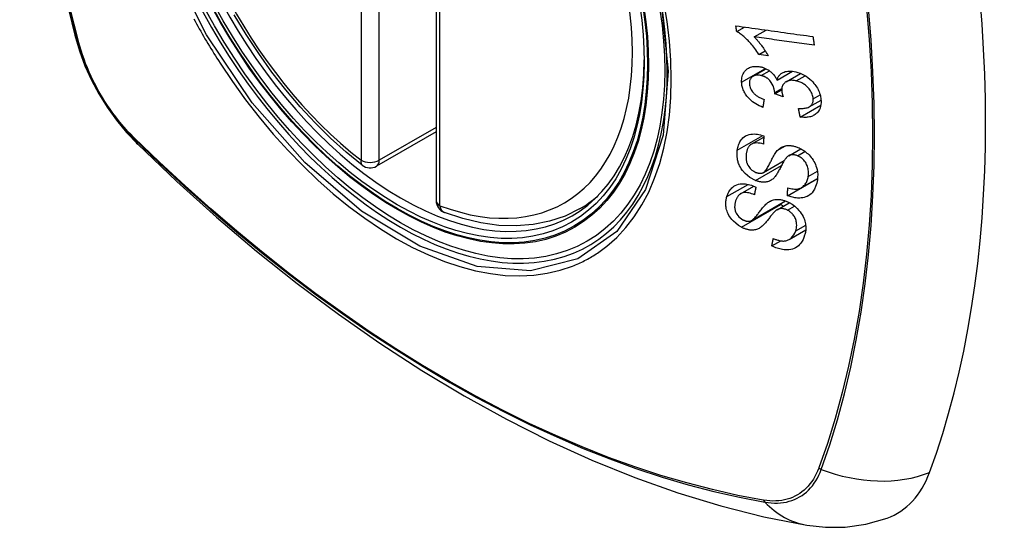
# Model space of a CAD drawing. Header units: inches. Extents: x 581 to 683, y 225 to 315.
# Tile 20 of 89: x 605.763 to 606.667, y 298.543 to 299.009. Entities that reach past the tile are written whole.
import ezdxf

# ---------------------------------------------------------------- set-up
doc = ezdxf.new("R2010")
doc.units = ezdxf.units.IN
doc.header["$MEASUREMENT"] = 0
doc.layers.add('Visible Edges(ANSI)', color=7, linetype='Continuous', lineweight=25)
doc.layers.add('Visible Tangent Edges(ANSI)', color=7, linetype='Continuous', lineweight=25)

msp = doc.modelspace()

# ---------------------------------------------------------------- linework, layer by layer
at = {"layer": 'Visible Edges(ANSI)'}
for p, q in [((606.14556, 299.32848), (606.14556, 298.84319)), ((606.42155, 298.99832), (606.42863, 299.00239)), ((606.43759, 298.99333), (606.44853, 298.99963)), ((606.44204, 298.97716), (606.44778, 298.98046)), ((606.45044, 298.97601), (606.44204, 298.97716)), ((606.43664, 298.95724), (606.44852, 298.96408)), ((606.4587, 298.95367), (606.47275, 298.96176)), ((606.467, 298.9522), (606.48019, 298.9598)), ((606.45644, 298.94104), (606.46292, 298.94478)), ((606.46417, 298.93841), (606.45644, 298.94104)), ((606.47987, 298.91977), (606.49885, 298.9307)), ((606.48814, 298.92913), (606.49901, 298.93539)), ((606.14556, 298.90612), (606.09089, 298.87463)), ((606.435, 298.89484), (606.44644, 298.90143)), ((606.4693, 298.88425), (606.48039, 298.89063)), ((606.4461, 298.86884), (606.46521, 298.87985)), ((606.46823, 298.84751), (606.49569, 298.86333)), ((606.48103, 298.85496), (606.4958, 298.86346)), ((606.49569, 298.86333), (606.49569, 298.8634)), ((606.49578, 298.86326), (606.49569, 298.86333)), ((606.4252, 298.84938), (606.4372, 298.85629)), ((606.27738, 298.83544), (606.28768, 298.84138)), ((606.43511, 298.82477), (606.46631, 298.84274)), ((606.45864, 298.83465), (606.46988, 298.84112)), ((606.46979, 298.80736), (606.48496, 298.8161)), ((606.45387, 298.80149), (606.46197, 298.80615))]:
    msp.add_line(p, q, dxfattribs=at)
at = {"layer": 'Visible Edges(ANSI)', "flags": 128}
for points in [[(605.81728, 299.70284), (605.80444, 299.66473), (605.79339, 299.62549), (605.78409, 299.58521), (605.77654, 299.54394), (605.7707, 299.50175), (605.76655, 299.4587), (605.76408, 299.41486), (605.76326, 299.37028), (605.76407, 299.32504), (605.7665, 299.27919), (605.77052, 299.23279), (605.77612, 299.18591), (605.78326, 299.13862), (605.79194, 299.09099), (605.80213, 299.04308), (605.81381, 298.99495)], [(606.07776, 298.87553), (606.06305, 298.88754), (606.04863, 298.90052), (606.03453, 298.91443), (606.02084, 298.9292), (606.00759, 298.94476), (605.99486, 298.96106), (605.9827, 298.978), (605.97115, 298.99552), (605.96028, 299.01353)], [(606.42155, 298.99832), (606.42152, 298.99853), (606.42149, 298.99875), (606.42146, 298.99896), (606.42143, 298.99917), (606.4214, 298.99939), (606.42137, 298.9996), (606.42134, 298.99982), (606.42131, 299.00003), (606.42127, 299.00025), (606.42124, 299.00046), (606.42121, 299.00068), (606.42118, 299.00089), (606.42115, 299.00111), (606.42112, 299.00133), (606.42109, 299.00154), (606.42106, 299.00176), (606.42103, 299.00197), (606.421, 299.00219), (606.42097, 299.0024), (606.42094, 299.00262), (606.42091, 299.00283), (606.42088, 299.00305), (606.42085, 299.00326), (606.42082, 299.00348)], [(606.42082, 299.00348), (606.42375, 299.00307), (606.42668, 299.00266), (606.42962, 299.00225), (606.43256, 299.00185), (606.43551, 299.00144), (606.43847, 299.00103), (606.44143, 299.00062), (606.44439, 299.00021), (606.44735, 298.9998), (606.45031, 298.99938), (606.45327, 298.99897), (606.45624, 298.99856), (606.4592, 298.99815), (606.46216, 298.99774), (606.46512, 298.99733), (606.46808, 298.99692), (606.47103, 298.99651), (606.47398, 298.99611), (606.47692, 298.9957), (606.47986, 298.99529), (606.48279, 298.99489), (606.48571, 298.99448), (606.48863, 298.99408), (606.49153, 298.99368)], [(605.81381, 298.99495), (605.81805, 298.98066), (605.82319, 298.96693), (605.82918, 298.95371), (605.83598, 298.94099), (605.8436, 298.92873), (605.85206, 298.91693), (605.86138, 298.90561), (605.87165, 298.89479)], [(606.44204, 298.97716), (606.4411, 298.97864), (606.44015, 298.98006), (606.4392, 298.98141), (606.43826, 298.9827), (606.43732, 298.98392), (606.43639, 298.98507), (606.43548, 298.98617), (606.43458, 298.98721), (606.43369, 298.98819), (606.43282, 298.98911), (606.43197, 298.98998), (606.43115, 298.9908), (606.43034, 298.99157), (606.42957, 298.9923), (606.42882, 298.99297), (606.42807, 298.99364), (606.4273, 298.99429), (606.42651, 298.99493), (606.42571, 298.99555), (606.4249, 298.99616), (606.42408, 298.99674), (606.42324, 298.99729), (606.4224, 298.99782), (606.42155, 298.99832)], [(606.43759, 298.99333), (606.43808, 298.99285), (606.43856, 298.99236), (606.43904, 298.99186), (606.43951, 298.99135), (606.43998, 298.99084), (606.44044, 298.99031), (606.4409, 298.98978), (606.44134, 298.98925), (606.44179, 298.98872), (606.44222, 298.98818), (606.44265, 298.98764), (606.44307, 298.9871), (606.44348, 298.98656), (606.44389, 298.98602), (606.44435, 298.9854), (606.44489, 298.98466), (606.4455, 298.98381), (606.44617, 298.98287), (606.44687, 298.98185), (606.4476, 298.98076), (606.44833, 298.97961), (606.44906, 298.97843), (606.44977, 298.97723), (606.45044, 298.97601)], [(606.49274, 298.98573), (606.49046, 298.98605), (606.48818, 298.98636), (606.48589, 298.98668), (606.4836, 298.98699), (606.4813, 298.98731), (606.47901, 298.98763), (606.47671, 298.98794), (606.47441, 298.98826), (606.4721, 298.98858), (606.4698, 298.98889), (606.4675, 298.98921), (606.46519, 298.98953), (606.46289, 298.98985), (606.46058, 298.99016), (606.45828, 298.99048), (606.45597, 298.9908), (606.45367, 298.99112), (606.45137, 298.99143), (606.44907, 298.99175), (606.44677, 298.99207), (606.44447, 298.99238), (606.44217, 298.9927), (606.43988, 298.99302), (606.43759, 298.99333)], [(606.49153, 298.99368), (606.49158, 298.99335), (606.49163, 298.99301), (606.49168, 298.99268), (606.49173, 298.99235), (606.49178, 298.99202), (606.49183, 298.99169), (606.49188, 298.99136), (606.49194, 298.99103), (606.49199, 298.9907), (606.49204, 298.99036), (606.49209, 298.99003), (606.49214, 298.9897), (606.49219, 298.98937), (606.49224, 298.98904), (606.49229, 298.98871), (606.49234, 298.98838), (606.49239, 298.98805), (606.49244, 298.98772), (606.49249, 298.98739), (606.49254, 298.98706), (606.49259, 298.98672), (606.49264, 298.98639), (606.49269, 298.98606), (606.49274, 298.98573)], [(606.42608, 298.95183), (606.42607, 298.95319), (606.42615, 298.95452), (606.42633, 298.95581), (606.42662, 298.95705), (606.42701, 298.95824), (606.4275, 298.95939), (606.42808, 298.96047), (606.42875, 298.96147), (606.42951, 298.9624), (606.43037, 298.96324), (606.43131, 298.96399), (606.43232, 298.96463), (606.43335, 298.96514), (606.43438, 298.96553), (606.43539, 298.96583), (606.43635, 298.96604), (606.43726, 298.96618), (606.43817, 298.96628), (606.4391, 298.96632), (606.44003, 298.96631), (606.44098, 298.96625), (606.44193, 298.96614), (606.4429, 298.96598), (606.44389, 298.96577)], [(606.44389, 298.96577), (606.44454, 298.9656), (606.4452, 298.96541), (606.44585, 298.9652), (606.4465, 298.96496), (606.44715, 298.9647), (606.4478, 298.96442), (606.44844, 298.96412), (606.44907, 298.96379), (606.44969, 298.96344), (606.45031, 298.96306), (606.45093, 298.96266), (606.45157, 298.96221), (606.45223, 298.96172), (606.4529, 298.96117), (606.45358, 298.96057), (606.45426, 298.95992), (606.45494, 298.95921), (606.45558, 298.95847), (606.45619, 298.95771), (606.45676, 298.95693), (606.4573, 298.95614), (606.4578, 298.95533), (606.45826, 298.9545), (606.4587, 298.95367)], [(606.44401, 298.95787), (606.44328, 298.95803), (606.44255, 298.95815), (606.44183, 298.95823), (606.44112, 298.95827), (606.44042, 298.95827), (606.43974, 298.95822), (606.43908, 298.95812), (606.43844, 298.95798), (606.43783, 298.95779), (606.43724, 298.95755), (606.43667, 298.95726), (606.43614, 298.95692), (606.43564, 298.95655), (606.43519, 298.95613), (606.43478, 298.95568), (606.43442, 298.95519), (606.43411, 298.95467), (606.43385, 298.95411), (606.43364, 298.95352), (606.43347, 298.9529), (606.43336, 298.95227), (606.43329, 298.95162), (606.43326, 298.95095), (606.43327, 298.95027)], [(606.45649, 298.94226), (606.45604, 298.94541), (606.45496, 298.94857), (606.45335, 298.9515), (606.45203, 298.95326), (606.45153, 298.95381), (606.4512, 298.95414), (606.45085, 298.95445), (606.4505, 298.95475), (606.45014, 298.95504), (606.44977, 298.95532), (606.44939, 298.95558), (606.44901, 298.95584), (606.44861, 298.95608), (606.4482, 298.9563), (606.4478, 298.95651), (606.44738, 298.95671), (606.44697, 298.9569), (606.44655, 298.95707), (606.44613, 298.95723), (606.44571, 298.95738), (606.44529, 298.95752), (606.44486, 298.95765), (606.44444, 298.95776), (606.44401, 298.95787)], [(606.4587, 298.95367), (606.45886, 298.95427), (606.45904, 298.95486), (606.45925, 298.95544), (606.45949, 298.956), (606.45975, 298.95654), (606.46005, 298.95707), (606.46037, 298.95757), (606.46073, 298.95805), (606.46112, 298.95851), (606.46153, 298.95894), (606.46197, 298.95934), (606.46245, 298.95972), (606.46294, 298.96007), (606.4635, 298.9604), (606.4642, 298.96076), (606.46505, 298.96112), (606.46607, 298.96145), (606.46727, 298.96171), (606.46862, 298.96188), (606.47002, 298.96194), (606.47144, 298.96189), (606.4729, 298.96174), (606.47436, 298.9615), (606.47584, 298.96119)], [(606.47584, 298.96119), (606.47777, 298.96066), (606.47969, 298.96), (606.48159, 298.95919), (606.48345, 298.95825), (606.48525, 298.95716), (606.48699, 298.95595), (606.48864, 298.95462), (606.49011, 298.95327), (606.49141, 298.95195), (606.49251, 298.9507), (606.49342, 298.94958), (606.49421, 298.94851), (606.49495, 298.94742), (606.49563, 298.94631), (606.49625, 298.94519), (606.49681, 298.94404), (606.4973, 298.94288), (606.49773, 298.94172), (606.4981, 298.94056), (606.49841, 298.93939), (606.49865, 298.93823), (606.49884, 298.93707), (606.49897, 298.93592), (606.49905, 298.93478)], [(606.44555, 298.92867), (606.44392, 298.92935), (606.44231, 298.9301), (606.44073, 298.93092), (606.43917, 298.93181), (606.43765, 298.93279), (606.43618, 298.93385), (606.43482, 298.93496), (606.43363, 298.93605), (606.43259, 298.93709), (606.4317, 298.93809), (606.43093, 298.93903), (606.43024, 298.93995), (606.42961, 298.94089), (606.42902, 298.94185), (606.42848, 298.94283), (606.428, 298.94382), (606.42757, 298.94482), (606.4272, 298.94583), (606.42689, 298.94683), (606.42663, 298.94784), (606.42642, 298.94884), (606.42626, 298.94985), (606.42615, 298.95084), (606.42608, 298.95183)], [(606.43327, 298.95027), (606.43337, 298.94917), (606.43357, 298.94806), (606.43389, 298.94695), (606.43432, 298.94584), (606.43487, 298.94475), (606.43549, 298.94376), (606.43611, 298.94292), (606.43668, 298.94223), (606.43719, 298.94167), (606.43773, 298.94114), (606.43828, 298.94063), (606.43886, 298.94015), (606.43945, 298.93969), (606.44007, 298.93926), (606.4407, 298.93884), (606.44134, 298.93845), (606.44199, 298.93807), (606.44265, 298.93771), (606.44332, 298.93737), (606.444, 298.93705), (606.44468, 298.93675), (606.44536, 298.93646), (606.44605, 298.93619), (606.44672, 298.93593)], [(606.47631, 298.95297), (606.4755, 298.95315), (606.4747, 298.95329), (606.4739, 298.9534), (606.47311, 298.95347), (606.47233, 298.95349), (606.47157, 298.95348), (606.47081, 298.95342), (606.47007, 298.95331), (606.46936, 298.95316), (606.46868, 298.95296), (606.46803, 298.95271), (606.4674, 298.95242), (606.4668, 298.95209), (606.46621, 298.9517), (606.46563, 298.95123), (606.46505, 298.95068), (606.46452, 298.95003), (606.46404, 298.94931), (606.46365, 298.94854), (606.46335, 298.94771), (606.46313, 298.94683), (606.46299, 298.94592), (606.46293, 298.94498), (606.46294, 298.94402)], [(606.4918, 298.93655), (606.49171, 298.93757), (606.49155, 298.9386), (606.4913, 298.93964), (606.49097, 298.94067), (606.49055, 298.94169), (606.49005, 298.9427), (606.48947, 298.94369), (606.48882, 298.94464), (606.48815, 298.94552), (606.48746, 298.94632), (606.48679, 298.94704), (606.4861, 298.94772), (606.48539, 298.94836), (606.48465, 298.94897), (606.48389, 298.94954), (606.4831, 298.95008), (606.48229, 298.95059), (606.48146, 298.95105), (606.48062, 298.95147), (606.47977, 298.95185), (606.47892, 298.95219), (606.47805, 298.95249), (606.47719, 298.95275), (606.47631, 298.95297)], [(606.45644, 298.94104), (606.45645, 298.94109), (606.45645, 298.94114), (606.45646, 298.94119), (606.45646, 298.94124), (606.45646, 298.94129), (606.45647, 298.94134), (606.45647, 298.9414), (606.45647, 298.94145), (606.45648, 298.9415), (606.45648, 298.94155), (606.45648, 298.9416), (606.45649, 298.94165), (606.45649, 298.9417), (606.45649, 298.94175), (606.45649, 298.9418), (606.4565, 298.94185), (606.4565, 298.9419), (606.4565, 298.94195), (606.4565, 298.942), (606.4565, 298.94205), (606.4565, 298.9421), (606.4565, 298.94215), (606.4565, 298.9422), (606.45649, 298.94226)], [(606.46294, 298.94402), (606.46295, 298.9438), (606.46297, 298.94357), (606.46299, 298.94335), (606.46302, 298.94312), (606.46305, 298.9429), (606.46308, 298.94267), (606.46312, 298.94244), (606.46316, 298.9422), (606.4632, 298.94197), (606.46325, 298.94173), (606.4633, 298.94149), (606.46336, 298.94126), (606.46342, 298.94102), (606.46347, 298.94078), (606.46354, 298.94054), (606.4636, 298.9403), (606.46367, 298.94006), (606.46373, 298.93982), (606.4638, 298.93958), (606.46387, 298.93934), (606.46395, 298.93911), (606.46402, 298.93887), (606.46409, 298.93864), (606.46417, 298.93841)], [(606.44672, 298.93593), (606.44667, 298.93563), (606.44662, 298.93533), (606.44658, 298.93502), (606.44653, 298.93472), (606.44648, 298.93442), (606.44643, 298.93412), (606.44638, 298.93381), (606.44633, 298.93351), (606.44628, 298.93321), (606.44623, 298.93291), (606.44618, 298.9326), (606.44613, 298.9323), (606.44608, 298.932), (606.44603, 298.9317), (606.44598, 298.93139), (606.44594, 298.93109), (606.44589, 298.93079), (606.44584, 298.93049), (606.44579, 298.93018), (606.44574, 298.92988), (606.44569, 298.92958), (606.44564, 298.92928), (606.44559, 298.92898), (606.44555, 298.92867)], [(606.47833, 298.92768), (606.47937, 298.92763), (606.48041, 298.92761), (606.48145, 298.92762), (606.48248, 298.92767), (606.48348, 298.92777), (606.48446, 298.9279), (606.48541, 298.9281), (606.48633, 298.92835), (606.48721, 298.92867), (606.48803, 298.92907), (606.48874, 298.92951), (606.48933, 298.92998), (606.48981, 298.93045), (606.49021, 298.93091), (606.49055, 298.93137), (606.49084, 298.93186), (606.4911, 298.93237), (606.49132, 298.93291), (606.49149, 298.93347), (606.49163, 298.93405), (606.49173, 298.93466), (606.49179, 298.93528), (606.49181, 298.93591), (606.4918, 298.93655)], [(606.49905, 298.93478), (606.49906, 298.93302), (606.49893, 298.9313), (606.49864, 298.92964), (606.49818, 298.92806), (606.49754, 298.92658), (606.49676, 298.92527), (606.49593, 298.92418), (606.49508, 298.92331), (606.49427, 298.92261), (606.49352, 298.92206), (606.49273, 298.92156), (606.49192, 298.92112), (606.49106, 298.92072), (606.49017, 298.92038), (606.48924, 298.92009), (606.48828, 298.91985), (606.48729, 298.91967), (606.48628, 298.91954), (606.48525, 298.91946), (606.4842, 298.91943), (606.48314, 298.91945), (606.48206, 298.91952), (606.48097, 298.91963), (606.47987, 298.91977)], [(606.47987, 298.91977), (606.47981, 298.9201), (606.47974, 298.92043), (606.47968, 298.92076), (606.47961, 298.92109), (606.47955, 298.92142), (606.47948, 298.92175), (606.47942, 298.92208), (606.47935, 298.92241), (606.47929, 298.92274), (606.47923, 298.92307), (606.47916, 298.9234), (606.4791, 298.92373), (606.47903, 298.92405), (606.47897, 298.92438), (606.4789, 298.92471), (606.47884, 298.92504), (606.47877, 298.92537), (606.47871, 298.9257), (606.47865, 298.92603), (606.47858, 298.92636), (606.47852, 298.92669), (606.47845, 298.92702), (606.47839, 298.92735), (606.47833, 298.92768)], [(606.42211, 298.88936), (606.4223, 298.89053), (606.42253, 298.89167), (606.42282, 298.89279), (606.42316, 298.89389), (606.42355, 298.89495), (606.424, 298.89598), (606.42451, 298.89698), (606.42508, 298.89793), (606.42572, 298.89884), (606.42644, 298.89973), (606.42734, 298.90066), (606.42844, 298.90158), (606.42977, 298.90244), (606.43134, 298.90317), (606.43297, 298.9037), (606.4346, 298.90402), (606.43617, 298.90418), (606.43766, 298.90422), (606.43911, 298.90415), (606.44057, 298.90399), (606.44204, 298.90373), (606.44352, 298.90339), (606.445, 298.90296), (606.4465, 298.90245)], [(606.4465, 298.90245), (606.44648, 298.90213), (606.44646, 298.90182), (606.44645, 298.90151), (606.44643, 298.90119), (606.44641, 298.90088), (606.44639, 298.90056), (606.44637, 298.90025), (606.44636, 298.89994), (606.44634, 298.89962), (606.44632, 298.89931), (606.4463, 298.89899), (606.44629, 298.89868), (606.44627, 298.89837), (606.44625, 298.89805), (606.44623, 298.89774), (606.44622, 298.89743), (606.4462, 298.89711), (606.44618, 298.8968), (606.44616, 298.89648), (606.44615, 298.89617), (606.44613, 298.89586), (606.44611, 298.89554), (606.4461, 298.89523), (606.44608, 298.89492)], [(605.87165, 298.89479), (605.90747, 298.86066), (605.94384, 298.82793), (605.98073, 298.79665), (606.01809, 298.76687), (606.05586, 298.73865), (606.094, 298.71203), (606.13247, 298.68707), (606.17122, 298.66382), (606.2102, 298.64232), (606.24938, 298.62262), (606.2887, 298.60477), (606.32813, 298.58882), (606.36762, 298.57482), (606.40713, 298.56282), (606.44661, 298.55288), (606.486, 298.54505)], [(606.44608, 298.89492), (606.44452, 298.89535), (606.44297, 298.89569), (606.44143, 298.89591), (606.43993, 298.896), (606.43849, 298.89592), (606.43712, 298.89568), (606.43593, 298.8953), (606.43502, 298.89485), (606.43435, 298.89442), (606.43387, 298.89403), (606.43344, 298.89362), (606.43304, 298.89318), (606.43267, 298.89271), (606.43233, 298.89221), (606.43203, 298.8917), (606.43175, 298.89116), (606.43151, 298.8906), (606.43128, 298.89003), (606.43108, 298.88944), (606.43091, 298.88884), (606.43075, 298.88824), (606.43062, 298.88762), (606.4305, 298.887), (606.43041, 298.88637)], [(606.45887, 298.88899), (606.45956, 298.88969), (606.4603, 298.89034), (606.46107, 298.89095), (606.46189, 298.89151), (606.46276, 298.89202), (606.46368, 298.89247), (606.46464, 298.89285), (606.46561, 298.89315), (606.46656, 298.89337), (606.46747, 298.89351), (606.46833, 298.89359), (606.46914, 298.89362), (606.4699, 298.89362), (606.4706, 298.89358), (606.4713, 298.89352), (606.47201, 298.89344), (606.47271, 298.89332), (606.47342, 298.89319), (606.47413, 298.89302), (606.47484, 298.89284), (606.47555, 298.89263), (606.47626, 298.8924), (606.47698, 298.89214), (606.47769, 298.89187)], [(606.43888, 298.86155), (606.43375, 298.86426), (606.42929, 298.86791), (606.42676, 298.8708), (606.42573, 298.87229), (606.42492, 298.87366), (606.42427, 298.87494), (606.42375, 298.87611), (606.42336, 298.87715), (606.42307, 298.87802), (606.42284, 298.8788), (606.42263, 298.87958), (606.42245, 298.88036), (606.42229, 298.88114), (606.42216, 298.88191), (606.42205, 298.88268), (606.42196, 298.88344), (606.4219, 298.8842), (606.42187, 298.88496), (606.42185, 298.88571), (606.42186, 298.88645), (606.42189, 298.88719), (606.42194, 298.88792), (606.42202, 298.88865), (606.42211, 298.88936)], [(606.43041, 298.88637), (606.43034, 298.88587), (606.43028, 298.88536), (606.43023, 298.88485), (606.43019, 298.88434), (606.43017, 298.88382), (606.43015, 298.8833), (606.43015, 298.88277), (606.43016, 298.88224), (606.43019, 298.88171), (606.43023, 298.88117), (606.43029, 298.88062), (606.43036, 298.88008), (606.43046, 298.87953), (606.43058, 298.87898), (606.43072, 298.87842), (606.43089, 298.87787), (606.43108, 298.87731), (606.43131, 298.87673), (606.43181, 298.87572), (606.43274, 298.87423), (606.43404, 298.8726), (606.43558, 298.87114), (606.43733, 298.86993), (606.4392, 298.86901)], [(606.4458, 298.86869), (606.44642, 298.86905), (606.44704, 298.86955), (606.44766, 298.87018), (606.44827, 298.87092), (606.44888, 298.87174), (606.44945, 298.8726), (606.44999, 298.87348), (606.45049, 298.87434), (606.45096, 298.87518), (606.4514, 298.87601), (606.45182, 298.87684), (606.45223, 298.87768), (606.45265, 298.87852), (606.45307, 298.87938), (606.45351, 298.88027), (606.45397, 298.88118), (606.45447, 298.88214), (606.455, 298.88313), (606.45558, 298.88418), (606.45621, 298.88524), (606.45686, 298.88629), (606.45753, 298.88729), (606.4582, 298.8882), (606.45887, 298.88899)], [(606.47735, 298.88424), (606.47669, 298.88449), (606.47602, 298.8847), (606.47535, 298.88488), (606.47468, 298.88502), (606.47402, 298.88512), (606.47337, 298.88517), (606.47274, 298.88518), (606.47214, 298.88514), (606.47159, 298.88507), (606.47109, 298.88497), (606.47063, 298.88484), (606.4702, 298.88469), (606.4698, 298.88451), (606.46942, 298.88432), (606.46905, 298.8841), (606.46869, 298.88386), (606.46835, 298.88361), (606.46802, 298.88334), (606.46771, 298.88305), (606.46741, 298.88276), (606.46712, 298.88245), (606.46684, 298.88214), (606.46658, 298.88182), (606.46633, 298.88149)], [(606.48723, 298.86522), (606.48735, 298.86618), (606.48743, 298.86715), (606.48747, 298.86813), (606.48746, 298.86913), (606.4874, 298.87014), (606.48728, 298.87117), (606.4871, 298.8722), (606.48687, 298.87324), (606.48657, 298.87428), (606.4862, 298.87531), (606.48577, 298.87634), (606.48525, 298.87736), (606.48464, 298.87835), (606.48396, 298.8793), (606.48325, 298.88014), (606.48254, 298.88087), (606.48186, 298.88149), (606.48123, 298.88201), (606.48062, 298.88246), (606.47999, 298.88289), (606.47936, 298.88327), (606.4787, 298.88363), (606.47803, 298.88395), (606.47735, 298.88424)], [(606.47769, 298.89187), (606.47881, 298.8914), (606.47991, 298.89088), (606.481, 298.8903), (606.48207, 298.88968), (606.48312, 298.88901), (606.48414, 298.88829), (606.48514, 298.88753), (606.4861, 298.88673), (606.48705, 298.88587), (606.48802, 298.88493), (606.48899, 298.8839), (606.48994, 298.88278), (606.49087, 298.88156), (606.49174, 298.88027), (606.49252, 298.87896), (606.49322, 298.87763), (606.49383, 298.87628), (606.49436, 298.87492), (606.49485, 298.87343), (606.49533, 298.87158), (606.49571, 298.8694), (606.49592, 298.86696), (606.49589, 298.86456), (606.49565, 298.86224)], [(606.46633, 298.88149), (606.466, 298.88105), (606.46565, 298.88054), (606.46528, 298.87994), (606.46489, 298.87929), (606.46449, 298.87858), (606.46407, 298.87782), (606.46364, 298.87701), (606.4632, 298.87618), (606.46275, 298.87531), (606.46229, 298.87443), (606.46182, 298.87353), (606.46135, 298.87263), (606.46087, 298.87174), (606.46039, 298.87085), (606.45992, 298.86998), (606.45944, 298.86914), (606.45897, 298.86832), (606.45849, 298.86754), (606.458, 298.86677), (606.45748, 298.86601), (606.45695, 298.86528), (606.45641, 298.86459), (606.45586, 298.86397), (606.45531, 298.86342)], [(606.4392, 298.86901), (606.43949, 298.8689), (606.43979, 298.86879), (606.44008, 298.86869), (606.44038, 298.8686), (606.44067, 298.86851), (606.44097, 298.86843), (606.44127, 298.86837), (606.44156, 298.86831), (606.44185, 298.86826), (606.44214, 298.86822), (606.44243, 298.86819), (606.44271, 298.86817), (606.443, 298.86816), (606.44328, 298.86816), (606.44355, 298.86817), (606.44382, 298.86819), (606.44409, 298.86822), (606.44435, 298.86826), (606.4446, 298.8683), (606.44485, 298.86836), (606.4451, 298.86843), (606.44534, 298.86851), (606.44557, 298.86859), (606.4458, 298.86869)], [(606.41253, 298.84673), (606.41291, 298.84785), (606.41334, 298.84895), (606.41382, 298.85001), (606.41436, 298.85103), (606.41497, 298.85201), (606.41563, 298.85294), (606.41636, 298.85383), (606.41716, 298.85466), (606.41804, 298.85544), (606.41906, 298.85619), (606.42023, 298.85689), (606.42159, 298.85751), (606.42313, 298.85801), (606.42478, 298.85833), (606.42641, 298.85848), (606.42799, 298.85848), (606.4295, 298.85836), (606.43091, 298.85816), (606.43229, 298.85789), (606.43368, 298.85753), (606.43507, 298.8571), (606.43646, 298.85659), (606.43784, 298.85601), (606.43922, 298.85536)], [(606.45531, 298.86342), (606.45466, 298.86285), (606.45397, 298.86231), (606.45325, 298.86182), (606.45248, 298.86138), (606.45168, 298.86098), (606.45083, 298.86065), (606.44995, 298.86037), (606.44908, 298.86017), (606.44825, 298.86004), (606.44747, 298.85997), (606.44674, 298.85994), (606.44606, 298.85994), (606.44545, 298.85997), (606.44487, 298.86001), (606.44428, 298.86008), (606.44368, 298.86017), (606.44309, 298.86028), (606.44249, 298.8604), (606.44189, 298.86055), (606.44129, 298.86071), (606.44069, 298.86089), (606.44009, 298.8611), (606.43948, 298.86131), (606.43888, 298.86155)], [(606.49565, 298.86224), (606.495, 298.85893), (606.49407, 298.85586), (606.49301, 298.85344), (606.49192, 298.85164), (606.49092, 298.85034), (606.48994, 298.84932), (606.48886, 298.84841), (606.48768, 298.84761), (606.4864, 298.84693), (606.48502, 298.84637), (606.48362, 298.84596), (606.48223, 298.84567), (606.48089, 298.84549), (606.47962, 298.84541), (606.47843, 298.8454), (606.47732, 298.84544), (606.4762, 298.84554), (606.47508, 298.84568), (606.47395, 298.84587), (606.47281, 298.84611), (606.47167, 298.8464), (606.47053, 298.84673), (606.46938, 298.8471), (606.46823, 298.84751)], [(606.46845, 298.85491), (606.46967, 298.85456), (606.47089, 298.85426), (606.47211, 298.85401), (606.47333, 298.85383), (606.47452, 298.8537), (606.47569, 298.85366), (606.47682, 298.8537), (606.4779, 298.85383), (606.47895, 298.85407), (606.47995, 298.85442), (606.48093, 298.8549), (606.48182, 298.85546), (606.48263, 298.8561), (606.48336, 298.85678), (606.484, 298.85749), (606.48457, 298.85823), (606.48508, 298.85899), (606.48553, 298.85979), (606.48594, 298.86062), (606.48629, 298.86149), (606.48659, 298.86239), (606.48685, 298.86331), (606.48706, 298.86426), (606.48723, 298.86522)], [(606.43777, 298.84845), (606.43654, 298.84896), (606.4353, 298.84941), (606.43406, 298.8498), (606.43282, 298.8501), (606.4316, 298.85032), (606.4304, 298.85044), (606.42925, 298.85046), (606.42813, 298.85036), (606.42709, 298.85015), (606.42621, 298.84986), (606.42545, 298.84952), (606.42483, 298.84915), (606.4243, 298.84877), (606.4238, 298.84835), (606.42335, 298.84789), (606.42292, 298.8474), (606.42253, 298.84689), (606.42218, 298.84635), (606.42185, 298.8458), (606.42155, 298.84522), (606.42128, 298.84463), (606.42103, 298.84403), (606.4208, 298.84341), (606.4206, 298.84278)], [(606.43922, 298.85536), (606.43916, 298.85508), (606.4391, 298.85479), (606.43904, 298.8545), (606.43898, 298.85421), (606.43892, 298.85392), (606.43886, 298.85363), (606.4388, 298.85335), (606.43874, 298.85306), (606.43867, 298.85277), (606.43861, 298.85248), (606.43855, 298.85219), (606.43849, 298.85191), (606.43843, 298.85162), (606.43837, 298.85133), (606.43831, 298.85104), (606.43825, 298.85075), (606.43819, 298.85047), (606.43813, 298.85018), (606.43807, 298.84989), (606.43801, 298.8496), (606.43795, 298.84931), (606.43789, 298.84903), (606.43783, 298.84874), (606.43777, 298.84845)], [(606.46823, 298.84751), (606.46824, 298.84782), (606.46824, 298.84813), (606.46825, 298.84844), (606.46826, 298.84875), (606.46827, 298.84905), (606.46828, 298.84936), (606.46829, 298.84967), (606.4683, 298.84998), (606.46831, 298.85028), (606.46832, 298.85059), (606.46833, 298.8509), (606.46834, 298.85121), (606.46835, 298.85152), (606.46835, 298.85182), (606.46836, 298.85213), (606.46837, 298.85244), (606.46838, 298.85275), (606.46839, 298.85306), (606.4684, 298.85337), (606.46841, 298.85367), (606.46842, 298.85398), (606.46843, 298.85429), (606.46844, 298.8546), (606.46845, 298.85491)], [(606.42586, 298.81868), (606.42318, 298.8203), (606.42067, 298.8222), (606.4186, 298.82412), (606.4171, 298.82576), (606.41608, 298.82703), (606.41522, 298.82826), (606.41444, 298.82951), (606.41377, 298.83079), (606.41319, 298.83209), (606.41271, 298.83336), (606.41234, 298.83459), (606.41205, 298.83577), (606.41185, 298.83689), (606.41171, 298.83794), (606.41162, 298.83893), (606.41158, 298.83985), (606.41157, 298.84075), (606.4116, 298.84165), (606.41167, 298.84253), (606.41178, 298.8434), (606.41192, 298.84425), (606.41209, 298.8451), (606.4123, 298.84592), (606.41253, 298.84673)], [(606.4206, 298.84278), (606.42044, 298.84228), (606.4203, 298.84176), (606.42017, 298.84125), (606.42006, 298.84072), (606.41996, 298.84019), (606.41987, 298.83965), (606.4198, 298.83911), (606.41974, 298.83856), (606.41971, 298.838), (606.4197, 298.83743), (606.4197, 298.83686), (606.41974, 298.83627), (606.4198, 298.83568), (606.4199, 298.83509), (606.42003, 298.83446), (606.42024, 298.83369), (606.42059, 298.83275), (606.4211, 298.83167), (606.42181, 298.83046), (606.42265, 298.82929), (606.42363, 298.82818), (606.42473, 298.82716), (606.42593, 298.82627), (606.42721, 298.82551)], [(606.4339, 298.82426), (606.43457, 298.8245), (606.43526, 298.82486), (606.43597, 298.82534), (606.43669, 298.82593), (606.43741, 298.82659), (606.43812, 298.8273), (606.4388, 298.82803), (606.43944, 298.82877), (606.44004, 298.82949), (606.44061, 298.83021), (606.44116, 298.83092), (606.44171, 298.83164), (606.44225, 298.83236), (606.4428, 298.8331), (606.44337, 298.83386), (606.44397, 298.83464), (606.4446, 298.83544), (606.44528, 298.83629), (606.44601, 298.83716), (606.4468, 298.83806), (606.44761, 298.83894), (606.44843, 298.83977), (606.44925, 298.84053), (606.45005, 298.84117)], [(606.45005, 298.84117), (606.45085, 298.84171), (606.45168, 298.84221), (606.45256, 298.84267), (606.45347, 298.84308), (606.45443, 298.84343), (606.45542, 298.84371), (606.45646, 298.84393), (606.45749, 298.84408), (606.45848, 298.84415), (606.45942, 298.84415), (606.46031, 298.84411), (606.46115, 298.84403), (606.46193, 298.84392), (606.46265, 298.84379), (606.46336, 298.84364), (606.46407, 298.84346), (606.46478, 298.84326), (606.46549, 298.84303), (606.4662, 298.84278), (606.4669, 298.84251), (606.46761, 298.84222), (606.46831, 298.8419), (606.46901, 298.84156), (606.46971, 298.84121)], [(606.46214, 298.83958), (606.46212, 298.8396), (606.4621, 298.83962), (606.46208, 298.83964), (606.46206, 298.83966), (606.46204, 298.83968), (606.46202, 298.8397), (606.46199, 298.83972), (606.46197, 298.83974), (606.46195, 298.83976), (606.46193, 298.83977), (606.46191, 298.83979), (606.46189, 298.83981), (606.46187, 298.83983), (606.46185, 298.83985), (606.46183, 298.83987), (606.4618, 298.83989), (606.46178, 298.83991), (606.46176, 298.83993), (606.46174, 298.83995), (606.46172, 298.83997), (606.4617, 298.83999), (606.46168, 298.84001), (606.46166, 298.84003), (606.46164, 298.84005)], [(606.46425, 298.83788), (606.46416, 298.83794), (606.46407, 298.838), (606.46398, 298.83807), (606.4639, 298.83813), (606.46381, 298.8382), (606.46372, 298.83826), (606.46363, 298.83833), (606.46355, 298.8384), (606.46346, 298.83846), (606.46337, 298.83853), (606.46328, 298.8386), (606.4632, 298.83867), (606.46311, 298.83875), (606.46302, 298.83882), (606.46293, 298.83889), (606.46285, 298.83896), (606.46276, 298.83904), (606.46267, 298.83911), (606.46258, 298.83919), (606.46249, 298.83927), (606.46241, 298.83934), (606.46232, 298.83942), (606.46223, 298.8395), (606.46214, 298.83958)], [(606.46971, 298.84121), (606.47235, 298.83965), (606.47484, 298.83782), (606.477, 298.83589), (606.47866, 298.83412), (606.47985, 298.83268), (606.48084, 298.83131), (606.48172, 298.82991), (606.4825, 298.82847), (606.48317, 298.82702), (606.48372, 298.82559), (606.48415, 298.82422), (606.48448, 298.82293), (606.48471, 298.82172), (606.48487, 298.82061), (606.48497, 298.8196), (606.48503, 298.8186), (606.48504, 298.81762), (606.485, 298.81666), (606.48493, 298.81571), (606.48481, 298.81477), (606.48465, 298.81385), (606.48446, 298.81295), (606.48423, 298.81207), (606.48397, 298.8112)], [(606.27738, 298.83544), (606.26399, 298.82887), (606.24976, 298.82407), (606.23479, 298.82105), (606.21924, 298.81982), (606.2032, 298.82035), (606.18679, 298.82261), (606.1701, 298.82655), (606.15321, 298.83213)], [(606.45664, 298.83318), (606.45625, 298.83282), (606.45582, 298.83239), (606.45536, 298.83189), (606.45487, 298.83134), (606.45436, 298.83074), (606.45383, 298.8301), (606.45328, 298.82942), (606.45272, 298.82871), (606.45214, 298.82798), (606.45155, 298.82722), (606.45095, 298.82646), (606.45034, 298.8257), (606.44973, 298.82494), (606.44912, 298.82418), (606.44851, 298.82344), (606.4479, 298.82273), (606.4473, 298.82204), (606.44671, 298.82139), (606.4461, 298.82074), (606.44547, 298.82011), (606.44482, 298.81951), (606.44418, 298.81896), (606.44353, 298.81846), (606.44288, 298.81803)], [(606.46831, 298.83418), (606.46763, 298.83451), (606.46694, 298.83482), (606.46624, 298.83509), (606.46555, 298.83531), (606.46485, 298.83549), (606.46416, 298.83562), (606.46349, 298.83571), (606.46287, 298.83575), (606.4623, 298.83575), (606.46177, 298.83571), (606.46129, 298.83564), (606.46085, 298.83555), (606.46044, 298.83544), (606.46004, 298.8353), (606.45966, 298.83515), (606.45928, 298.83498), (606.45891, 298.8348), (606.45855, 298.8346), (606.45821, 298.83439), (606.45787, 298.83416), (606.45755, 298.83393), (606.45724, 298.83368), (606.45693, 298.83343), (606.45664, 298.83318)], [(606.47577, 298.81516), (606.47613, 298.81642), (606.4764, 298.81772), (606.47658, 298.81907), (606.47665, 298.82046), (606.4766, 298.82179), (606.47647, 298.82297), (606.47629, 298.82399), (606.47607, 298.82488), (606.47579, 298.82576), (606.47545, 298.82664), (606.47505, 298.82751), (606.47457, 298.82838), (606.47402, 298.82921), (606.47345, 298.82996), (606.47289, 298.83062), (606.47236, 298.83118), (606.47188, 298.83165), (606.47141, 298.83207), (606.47092, 298.83247), (606.47043, 298.83285), (606.46992, 298.83321), (606.46939, 298.83355), (606.46886, 298.83387), (606.46831, 298.83418)], [(606.42721, 298.82551), (606.42749, 298.82536), (606.42778, 298.82522), (606.42807, 298.82509), (606.42836, 298.82496), (606.42865, 298.82484), (606.42894, 298.82472), (606.42923, 298.82462), (606.42952, 298.82452), (606.42982, 298.82443), (606.43011, 298.82435), (606.4304, 298.82428), (606.43068, 298.82422), (606.43097, 298.82417), (606.43126, 298.82413), (606.43154, 298.8241), (606.43182, 298.82408), (606.43209, 298.82407), (606.43236, 298.82407), (606.43263, 298.82408), (606.43289, 298.8241), (606.43315, 298.82413), (606.4334, 298.82416), (606.43365, 298.82421), (606.4339, 298.82426)], [(606.44288, 298.81803), (606.44214, 298.8176), (606.44137, 298.8172), (606.44056, 298.81685), (606.43972, 298.81655), (606.43885, 298.81631), (606.43794, 298.81612), (606.437, 298.81599), (606.4361, 298.81593), (606.43524, 298.81593), (606.43443, 298.81597), (606.43368, 298.81605), (606.433, 298.81615), (606.43238, 298.81626), (606.43178, 298.81639), (606.43118, 298.81654), (606.43059, 298.81671), (606.42999, 298.81689), (606.4294, 298.81709), (606.42881, 298.81732), (606.42822, 298.81756), (606.42762, 298.81781), (606.42703, 298.81809), (606.42644, 298.81838), (606.42586, 298.81868)], [(606.45513, 298.80828), (606.45581, 298.808), (606.45649, 298.80772), (606.45718, 298.80746), (606.45786, 298.80722), (606.45855, 298.80699), (606.45924, 298.80678), (606.45992, 298.80659), (606.4606, 298.80642), (606.46128, 298.80627), (606.46196, 298.80615), (606.46263, 298.80605), (606.46329, 298.80598), (606.46395, 298.80594), (606.46466, 298.80593), (606.46554, 298.80598), (606.46656, 298.80614), (606.46771, 298.80643), (606.46894, 298.80692), (606.47026, 298.80765), (606.47162, 298.80865), (606.47295, 298.80997), (606.47411, 298.81154), (606.47504, 298.81328), (606.47577, 298.81516)], [(606.48397, 298.8112), (606.48329, 298.80931), (606.48249, 298.80747), (606.48157, 298.80571), (606.48051, 298.80407), (606.47936, 298.80263), (606.47817, 298.80145), (606.47696, 298.80048), (606.47566, 298.79967), (606.47426, 298.79899), (606.47275, 298.79845), (606.47114, 298.79807), (606.46953, 298.79784), (606.46795, 298.79777), (606.46644, 298.7978), (606.46502, 298.79792), (606.46372, 298.7981), (606.46249, 298.79834), (606.46126, 298.79863), (606.46002, 298.79897), (606.45879, 298.79937), (606.45756, 298.79983), (606.45632, 298.80033), (606.45509, 298.80089), (606.45387, 298.80149)], [(606.45387, 298.80149), (606.45392, 298.80177), (606.45397, 298.80205), (606.45402, 298.80233), (606.45407, 298.80262), (606.45413, 298.8029), (606.45418, 298.80318), (606.45423, 298.80347), (606.45428, 298.80375), (606.45433, 298.80403), (606.45439, 298.80431), (606.45444, 298.8046), (606.45449, 298.80488), (606.45454, 298.80516), (606.4546, 298.80545), (606.45465, 298.80573), (606.4547, 298.80601), (606.45476, 298.8063), (606.45481, 298.80658), (606.45486, 298.80686), (606.45491, 298.80715), (606.45497, 298.80743), (606.45502, 298.80771), (606.45507, 298.808), (606.45513, 298.80828)], [(606.486, 298.54505), (606.50295, 298.54313), (606.52115, 298.54328), (606.54025, 298.54595), (606.55962, 298.55152)]]:
    msp.add_lwpolyline(points, dxfattribs=at)
at = {"layer": 'Visible Edges(ANSI)'}
for centre, start, end in [((606.08499, 298.88487), 232.21581, 299.93599), ((606.15737, 298.84319), 180, 249.36936)]:
    msp.add_arc(centre, 0.01181, start, end, dxfattribs=at)
msp.add_ellipse((606.1104, 299.10046), major_axis=(-0.15963, 0.2772), ratio=0.578093, dxfattribs=at)
for centre, major_axis, start_param, end_param in [((606.11388, 299.10247), (0.15718, -0.27294), 2.362013, 7.062765), ((605.73144, 299.44333), (-0.64835, 1.12588), 3.592663, 4.265186), ((606.48041, 298.70935), (0.08841, -0.15353), 6.184194, 6.734256)]:
    msp.add_ellipse(centre, major_axis=major_axis, ratio=0.578093, start_param=start_param, end_param=end_param, dxfattribs=at)
at = {"layer": 'Visible Tangent Edges(ANSI)'}
for p, q in [((606.07664, 299.36536), (606.07664, 298.88006)), ((606.09334, 298.88006), (606.09334, 299.36536)), ((606.14902, 298.83838), (606.14902, 299.32367)), ((605.81734, 298.98884), (605.81722, 298.9893)), ((606.42608, 298.95183), (606.44788, 298.96439)), ((606.44401, 298.95787), (606.45156, 298.96222)), ((606.47631, 298.95297), (606.48446, 298.95766)), ((606.45649, 298.94226), (606.463, 298.946)), ((606.4918, 298.93655), (606.49819, 298.94024)), ((606.14556, 298.91013), (606.09334, 298.88006)), ((606.42211, 298.88936), (606.44546, 298.90281)), ((605.8684, 298.90064), (605.86807, 298.90097)), ((606.45887, 298.88899), (606.46642, 298.89334)), ((606.47735, 298.88424), (606.48425, 298.88821)), ((606.43888, 298.86155), (606.46264, 298.87523)), ((606.48723, 298.86522), (606.49562, 298.87005)), ((606.41253, 298.84673), (606.43201, 298.85795)), ((606.42586, 298.81868), (606.46214, 298.83958)), ((606.45005, 298.84117), (606.45304, 298.84289)), ((606.46831, 298.83418), (606.47476, 298.83789)), ((606.47577, 298.81516), (606.4849, 298.82041)), ((606.49706, 298.5978), (606.49695, 298.59748)), ((606.44621, 298.56804), (606.44588, 298.5681))]:
    msp.add_line(p, q, dxfattribs=at)
at = {"layer": 'Visible Tangent Edges(ANSI)', "flags": 128}
for points in [[(605.77591, 299.48885), (605.77282, 299.4623), (605.77043, 299.43528), (605.76872, 299.40785), (605.76771, 299.38003), (605.76738, 299.35183), (605.76774, 299.32324), (605.76879, 299.29427), (605.77052, 299.26495), (605.77293, 299.2353), (605.77602, 299.20536), (605.77979, 299.17517), (605.78423, 299.14473), (605.78935, 299.11405), (605.79513, 299.08317), (605.80158, 299.05211), (605.80868, 299.02089), (605.81644, 298.98953)], [(605.81722, 298.9893), (605.80945, 299.02058), (605.80233, 299.05173), (605.79587, 299.08273), (605.79007, 299.11355), (605.78493, 299.14417), (605.78047, 299.17455), (605.77669, 299.20469), (605.77359, 299.23457), (605.77116, 299.26417), (605.76942, 299.29343), (605.76837, 299.32234), (605.76801, 299.35086), (605.76834, 299.37899), (605.76936, 299.40673), (605.77107, 299.43407), (605.77348, 299.46099), (605.77658, 299.48744)], [(606.35206, 299.02729), (606.35878, 298.96195), (606.35402, 298.90306), (606.33789, 298.85315), (606.31138, 298.8147), (606.27567, 298.78951), (606.23237, 298.77866), (606.18325, 298.78259), (606.13069, 298.80111), (606.0771, 298.83342), (606.02506, 298.87796), (605.97685, 298.93281), (605.93491, 298.99516), (605.9012, 299.06227)], [(606.30242, 298.80123), (606.31149, 298.80926), (606.31988, 298.81826), (606.32757, 298.8282), (606.33453, 298.83911), (606.34076, 298.85094), (606.34622, 298.86362), (606.35088, 298.87708), (606.35472, 298.89126), (606.35771, 298.9061), (606.35984, 298.92158), (606.36112, 298.93774), (606.36155, 298.95448), (606.36113, 298.97172), (606.35985, 298.98938), (606.35771, 299.00737), (606.35472, 299.02567)], [(606.54074, 299.02022), (606.54316, 298.99063), (606.54491, 298.96136), (606.54596, 298.93246), (606.54632, 298.90394), (606.54599, 298.87581), (606.54497, 298.84807), (606.54325, 298.82072), (606.54084, 298.7938), (606.53774, 298.76735), (606.53394, 298.74139), (606.52946, 298.71597), (606.52431, 298.69111), (606.51848, 298.66683), (606.51198, 298.64317), (606.50485, 298.62016), (606.49706, 298.5978)], [(606.49924, 298.59633), (606.50697, 298.6188), (606.51406, 298.64192), (606.52049, 298.66569), (606.52627, 298.69006), (606.53137, 298.71503), (606.5358, 298.74055), (606.53955, 298.76659), (606.54261, 298.79313), (606.54499, 298.82014), (606.54668, 298.84756), (606.54769, 298.87537), (606.54801, 298.90358), (606.54766, 298.93216), (606.54662, 298.96114), (606.5449, 298.99047), (606.54251, 299.02013)], [(605.92303, 299.00999), (605.92429, 299.00769), (605.92556, 299.00538), (605.92684, 299.00309), (605.92813, 299.0008), (605.92943, 298.99851), (605.93074, 298.99623), (605.93206, 298.99395), (605.93339, 298.99168), (605.93473, 298.98942), (605.93608, 298.98716), (605.93744, 298.98491), (605.93881, 298.98266), (605.94019, 298.98042), (605.94157, 298.97819), (605.94297, 298.97596), (605.94438, 298.97374), (605.94579, 298.97153), (605.94722, 298.96932)], [(605.81644, 298.98953), (605.81753, 298.98548), (605.81873, 298.98142), (605.82005, 298.97735), (605.82146, 298.97327), (605.82299, 298.9692), (605.82462, 298.96513), (605.82635, 298.96108), (605.82817, 298.95705), (605.8301, 298.95305), (605.83211, 298.94907), (605.83421, 298.94514), (605.8364, 298.94125), (605.83868, 298.9374), (605.84103, 298.93362), (605.84347, 298.92989), (605.84597, 298.92622), (605.84855, 298.92263), (605.85119, 298.91911), (605.8539, 298.91567), (605.85666, 298.91231), (605.85948, 298.90905), (605.86235, 298.90588), (605.86526, 298.90281), (605.86822, 298.89984)], [(605.86807, 298.90097), (605.86518, 298.9039), (605.86232, 298.90692), (605.85952, 298.91004), (605.85677, 298.91325), (605.85407, 298.91655), (605.85142, 298.91992), (605.84884, 298.92337), (605.84633, 298.92689), (605.84388, 298.93047), (605.8415, 298.93412), (605.8392, 298.93783), (605.83698, 298.94158), (605.83484, 298.94539), (605.83278, 298.94924), (605.8308, 298.95312), (605.82892, 298.95703), (605.82713, 298.96097), (605.82543, 298.96493), (605.82383, 298.96891), (605.82233, 298.9729), (605.82092, 298.97689), (605.81962, 298.98088), (605.81843, 298.98487), (605.81734, 298.98884)], [(605.94722, 298.96932), (605.9587, 298.95227), (605.9707, 298.93568), (605.98319, 298.91963), (605.99612, 298.90416), (606.00943, 298.88934), (606.02308, 298.87523), (606.03702, 298.86189), (606.05119, 298.84936), (606.06555, 298.83769), (606.08005, 298.82689), (606.09466, 298.81701), (606.10934, 298.80807), (606.12402, 298.80011), (606.13864, 298.79319), (606.15314, 298.7873), (606.16749, 298.78248), (606.18162, 298.77872), (606.19551, 298.77604), (606.20909, 298.77445), (606.22234, 298.77396), (606.23519, 298.77458), (606.24758, 298.77629), (606.25949, 298.77908), (606.27089, 298.78293)], [(605.86822, 298.89984), (605.8915, 298.87746), (605.91503, 298.85567), (605.93879, 298.83451), (605.96275, 298.814), (605.98688, 298.79416), (606.01116, 298.77503), (606.03556, 298.75662), (606.06004, 298.73896), (606.08458, 298.72206), (606.10914, 298.70594), (606.1337, 298.69063), (606.15825, 298.67611), (606.1828, 298.66239), (606.20734, 298.64946), (606.23186, 298.63734), (606.25632, 298.62605), (606.28069, 298.61559), (606.30495, 298.60597), (606.3291, 298.5972), (606.35311, 298.58929), (606.37698, 298.58223), (606.40067, 298.57604), (606.42417, 298.57072), (606.44746, 298.56628)], [(606.44588, 298.5681), (606.42269, 298.57246), (606.3993, 298.5777), (606.37571, 298.58382), (606.35195, 298.59079), (606.32803, 298.59863), (606.30398, 298.60733), (606.2798, 298.61688), (606.25551, 298.62728), (606.23112, 298.63852), (606.20668, 298.65058), (606.18221, 298.66346), (606.15772, 298.67715), (606.13322, 298.69163), (606.10872, 298.70692), (606.08422, 298.72301), (606.05973, 298.73989), (606.03531, 298.75754), (606.01097, 298.77594), (605.98675, 298.79506), (605.96267, 298.81488), (605.93877, 298.83537), (605.91508, 298.85652), (605.89162, 298.87828), (605.8684, 298.90064)], [(606.27089, 298.78293), (606.27231, 298.7835), (606.27372, 298.78408), (606.27512, 298.78469), (606.27651, 298.78531), (606.27789, 298.78594), (606.27926, 298.7866), (606.28063, 298.78727), (606.28198, 298.78795), (606.28333, 298.78866), (606.28467, 298.78938), (606.286, 298.79012), (606.28732, 298.79087), (606.28863, 298.79164), (606.28993, 298.79243), (606.29122, 298.79324), (606.2925, 298.79406), (606.29378, 298.79489), (606.29504, 298.79575), (606.29629, 298.79662), (606.29754, 298.79751), (606.29877, 298.79841), (606.3, 298.79933), (606.30121, 298.80027), (606.30242, 298.80123)], [(606.49695, 298.59748), (606.49585, 298.59476), (606.49466, 298.59216), (606.49336, 298.58966), (606.49195, 298.58729), (606.49045, 298.58503), (606.48885, 298.5829), (606.48715, 298.58089), (606.48536, 298.57901), (606.48348, 298.57727), (606.48151, 298.57566), (606.47945, 298.57418), (606.47731, 298.57284), (606.47508, 298.57165), (606.47278, 298.57059), (606.47041, 298.56968), (606.46796, 298.56891), (606.46544, 298.56829), (606.46286, 298.56781), (606.46022, 298.56748), (606.45752, 298.5673), (606.45476, 298.56726), (606.45196, 298.56738), (606.44911, 298.56763), (606.44621, 298.56804)], [(606.44746, 298.56628), (606.45043, 298.56583), (606.45336, 298.56553), (606.45625, 298.56539), (606.45908, 298.5654), (606.46185, 298.56557), (606.46456, 298.56589), (606.46721, 298.56636), (606.46979, 298.56699), (606.4723, 298.56776), (606.47474, 298.56869), (606.4771, 298.56977), (606.47937, 298.57099), (606.48156, 298.57236), (606.48366, 298.57387), (606.48568, 298.57552), (606.48759, 298.57732), (606.48941, 298.57925), (606.49113, 298.58132), (606.49275, 298.58351), (606.49427, 298.58583), (606.49568, 298.58828), (606.49698, 298.59085), (606.49817, 298.59353), (606.49924, 298.59633)]]:
    msp.add_lwpolyline(points, dxfattribs=at)
at = {"layer": 'Visible Tangent Edges(ANSI)'}
for centre, major_axis, ratio, start_param, end_param in [((606.11288, 299.1019), (-0.17285, 0.30015), 0.578093, 5.049711, 10.658253), ((606.11283, 299.10187), (-0.1503, 0.261), 0.578093, 5.670484, 8.47055), ((606.11283, 299.10187), (0.1503, -0.261), 0.578093, 5.670484, 8.47055), ((605.92819, 299.02441), (-0.11438, -0.02945), 0.352863, 0, 0.142152), ((605.82575, 298.99244), (-0.00953, -0.00245), 0.357658, 0.142431, 0.406138), ((605.8754, 298.90645), (-0.00688, -0.00704), 0.360494, 5.876137, 6.139844), ((605.95432, 298.97914), (-0.08267, -0.08436), 0.355706, 6.140128, 6.283185), ((606.08499, 298.88487), (-0.00724, -0.00933), 0.471826, 5.568124, 6.283185), ((606.08499, 298.88487), (0.01181, 0), 0.575862, 3.926991, 5.497787), ((606.08499, 298.88487), (0.00589, -0.01024), 0.578093, 0, 0.787332), ((606.15737, 298.84319), (-0.01181, 0), 0.575862, 0, 0.785398), ((606.12118, 299.10668), (0.15619, -0.27123), 0.578093, 0, 0.112305), ((606.15737, 298.84319), (-0.00416, -0.01105), 0.667544, 5.394234, 6.283185), ((606.50198, 298.60302), (-0.00927, 0.00331), 0.734251, 1.273722, 1.537429), ((606.53213, 298.67662), (-0.11091, 0.0406), 0.734358, 1.543031, 2.451391), ((606.45234, 298.57421), (0.0017, 0.00969), 0.732637, 2.381624, 2.645331), ((606.50599, 298.66146), (-0.01999, -0.11641), 0.735728, 5.784249, 6.283185)]:
    msp.add_ellipse(centre, major_axis=major_axis, ratio=ratio, start_param=start_param, end_param=end_param, dxfattribs=at)
for centre, major_axis in [((606.11347, 299.10224), (0.17078, -0.29656)), ((606.1105, 299.10052), (-0.16238, 0.28198)), ((606.1104, 299.10046), (0.16178, -0.28094))]:
    msp.add_ellipse(centre, major_axis=major_axis, ratio=0.578093, dxfattribs=at)

doc.saveas('drawing.dxf')
